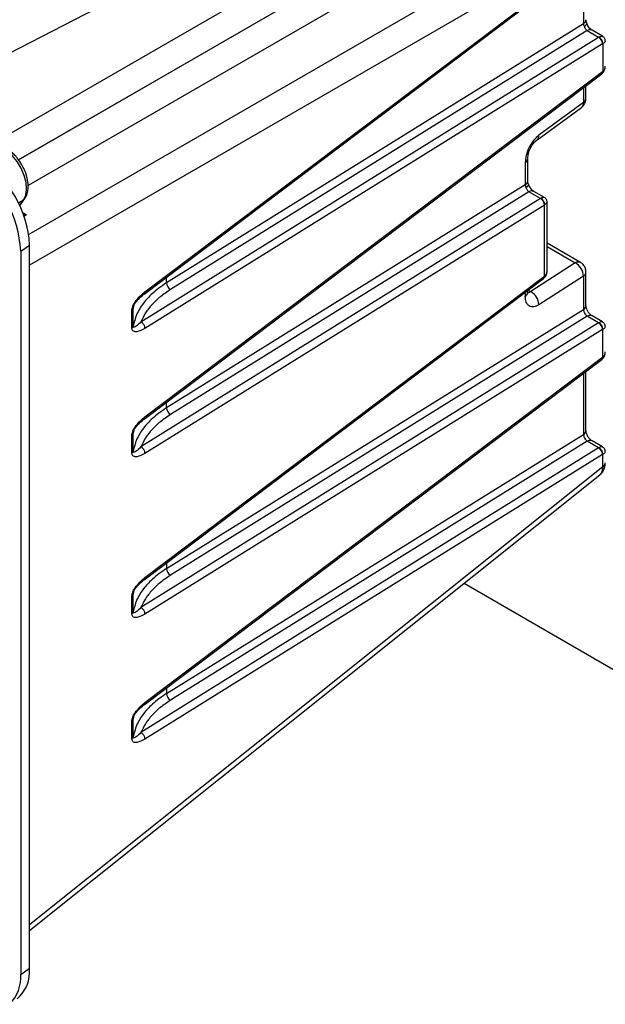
# Model space of a CAD drawing. Header units: inches. Extents: x 0.4 to 16.8, y 0 to 10.8.
# Tile 73 of 102: x 14.618 to 14.969, y 7.13 to 7.721. Entities that reach past the tile are written whole.
import ezdxf

# ---------------------------------------------------------------- set-up
doc = ezdxf.new("R2010")
doc.units = ezdxf.units.IN
doc.header["$MEASUREMENT"] = 0

msp = doc.modelspace()

# ---------------------------------------------------------------- linework, layer by layer
at = {"color": 7, "linetype": 'Continuous'}
for p, q in [((14.5913, 7.64063), (14.91808, 7.82927)), ((14.61724, 7.63693), (14.92617, 7.81526)), ((14.92617, 7.81519), (14.61728, 7.63688)), ((14.93426, 7.80118), (14.62298, 7.62149)), ((14.95984, 7.78641), (14.62335, 7.59217)), ((14.96793, 7.7724), (14.62383, 7.57377)), ((14.69315, 7.55771), (14.96785, 7.76492)), ((14.69261, 7.55631), (14.96732, 7.76352)), ((14.95633, 7.75523), (14.95633, 7.71861)), ((14.70636, 7.74963), (14.54388, 7.66603)), ((14.95633, 7.71861), (14.70616, 7.56309)), ((14.9585, 7.71451), (14.70855, 7.55912)), ((14.9585, 7.71451), (14.96546, 7.71049)), ((14.96781, 7.71108), (14.96154, 7.7147)), ((14.69075, 7.53971), (14.96546, 7.71049)), ((14.96785, 7.70652), (14.69315, 7.53575)), ((14.96562, 7.71057), (14.96546, 7.71049)), ((14.96785, 7.70652), (14.96793, 7.70657)), ((14.96793, 7.70657), (14.96793, 7.68997)), ((14.69261, 7.48129), (14.96732, 7.68851)), ((14.69315, 7.4827), (14.96785, 7.68991)), ((14.96732, 7.68851), (14.96746, 7.68862)), ((14.96793, 7.68997), (14.96785, 7.68991)), ((14.95633, 7.68022), (14.95633, 7.67129)), ((14.95786, 7.67373), (14.95786, 7.68138)), ((14.95633, 7.67129), (14.92957, 7.6517)), ((14.92842, 7.64884), (14.95518, 7.66843)), ((14.9214, 7.63537), (14.9214, 7.62188)), ((14.92293, 7.62432), (14.92293, 7.63781)), ((14.9214, 7.62188), (14.70616, 7.48808)), ((14.92357, 7.61778), (14.70855, 7.48411)), ((14.93053, 7.61376), (14.92357, 7.61778)), ((14.93288, 7.61435), (14.92661, 7.61797)), ((14.61724, 7.61104), (14.62025, 7.61285)), ((14.61795, 7.60958), (14.62025, 7.61285)), ((14.61804, 7.60939), (14.62088, 7.61344)), ((14.93053, 7.61376), (14.69075, 7.4647)), ((14.93069, 7.61385), (14.93053, 7.61376)), ((14.93453, 7.5704), (14.93453, 7.61149)), ((14.62207, 7.60388), (14.61985, 7.60516)), ((14.93292, 7.6098), (14.69315, 7.46074)), ((14.93292, 7.6098), (14.933, 7.60984)), ((14.933, 7.56718), (14.933, 7.60984)), ((14.62002, 7.60373), (14.62207, 7.60388)), ((14.62062, 7.60308), (14.62207, 7.60388)), ((14.61854, 7.58212), (14.62383, 7.58576)), ((14.61854, 7.58212), (14.61854, 7.14813)), ((14.62383, 7.15177), (14.62383, 7.58576)), ((14.95458, 7.5753), (14.93453, 7.58687)), ((14.93453, 7.58484), (14.95146, 7.57506)), ((14.95146, 7.57506), (14.92471, 7.55784)), ((14.95786, 7.54959), (14.95786, 7.56962)), ((14.69261, 7.38485), (14.93239, 7.56572)), ((14.69315, 7.38625), (14.93292, 7.56712)), ((14.70616, 7.56309), (14.70616, 7.56653)), ((14.95633, 7.56718), (14.92957, 7.54996)), ((14.93239, 7.56572), (14.93253, 7.56583)), ((14.933, 7.56718), (14.93292, 7.56712)), ((14.95633, 7.56718), (14.95633, 7.54715)), ((14.92293, 7.55748), (14.92293, 7.55859)), ((14.92314, 7.55874), (14.92471, 7.55784)), ((14.69261, 7.55631), (14.69253, 7.55625)), ((14.9214, 7.55743), (14.9214, 7.55504)), ((14.68533, 7.53608), (14.68533, 7.54663)), ((14.68634, 7.54894), (14.68609, 7.54768)), ((14.68609, 7.53713), (14.68609, 7.54768)), ((14.70616, 7.39163), (14.95633, 7.54715)), ((14.9585, 7.54305), (14.70855, 7.38767)), ((14.96546, 7.53903), (14.9585, 7.54305)), ((14.96781, 7.53963), (14.96154, 7.54325)), ((14.96546, 7.53903), (14.69075, 7.36826)), ((14.96785, 7.53507), (14.69315, 7.3643)), ((14.96562, 7.53912), (14.96546, 7.53903)), ((14.96785, 7.53507), (14.96793, 7.53512)), ((14.96793, 7.51852), (14.96793, 7.53512)), ((14.69261, 7.30984), (14.96732, 7.51706)), ((14.69315, 7.31124), (14.96785, 7.51846)), ((14.96732, 7.51706), (14.96746, 7.51717)), ((14.96793, 7.51852), (14.96785, 7.51846)), ((14.95633, 7.50877), (14.95633, 7.47214)), ((14.95786, 7.47458), (14.95786, 7.50993)), ((14.70616, 7.48808), (14.70616, 7.49152)), ((14.69261, 7.48129), (14.69253, 7.48124)), ((14.68533, 7.46107), (14.68533, 7.47162)), ((14.68634, 7.47393), (14.68609, 7.47267)), ((14.68609, 7.46212), (14.68609, 7.47267)), ((14.70616, 7.31662), (14.95633, 7.47214)), ((14.96546, 7.46402), (14.69075, 7.29325)), ((14.9585, 7.46804), (14.70855, 7.31266)), ((14.96546, 7.46402), (14.9585, 7.46804)), ((14.96781, 7.46461), (14.96154, 7.46824)), ((14.96562, 7.46411), (14.96546, 7.46402)), ((14.96785, 7.46006), (14.69315, 7.28929)), ((14.96785, 7.46006), (14.96793, 7.4601)), ((14.96793, 7.45268), (14.96793, 7.4601)), ((14.96793, 7.45268), (14.62383, 7.17785)), ((14.62383, 7.17444), (14.96619, 7.44788)), ((14.70616, 7.39507), (14.70616, 7.39163)), ((14.69261, 7.38485), (14.69253, 7.3848)), ((14.88473, 7.38282), (14.99846, 7.31717)), ((14.68533, 7.36462), (14.68533, 7.37518)), ((14.68634, 7.37749), (14.68609, 7.37623)), ((14.68609, 7.36568), (14.68609, 7.37623)), ((14.70616, 7.32006), (14.70616, 7.31662)), ((14.69261, 7.30984), (14.69253, 7.30979)), ((14.68533, 7.28961), (14.68533, 7.30017)), ((14.68634, 7.30248), (14.68609, 7.30122)), ((14.68609, 7.29067), (14.68609, 7.30122)), ((14.61854, 7.14813), (14.62383, 7.15177))]:
    msp.add_line(p, q, dxfattribs=at)
at = {"color": 7, "linetype": 'Continuous', "flags": 128}
for points in [[(14.62025, 7.61285), (14.62156, 7.61567), (14.62209, 7.6192), (14.6218, 7.62324), (14.6207, 7.62754), (14.61887, 7.63185), (14.61641, 7.63592), (14.61347, 7.6395), (14.61022, 7.64238), (14.60686, 7.64439), (14.60358, 7.64541), (14.60059, 7.64537), (14.59867, 7.64468)], [(14.92179, 7.62036), (14.92248, 7.62082), (14.923, 7.62125), (14.92334, 7.62162), (14.92347, 7.62193), (14.92345, 7.62206)], [(14.62088, 7.61344), (14.62065, 7.61317), (14.62025, 7.61285)]]:
    msp.add_lwpolyline(points, dxfattribs=at)
at = {"color": 7, "linetype": 'Continuous'}
for centre, radius, start, end in [((14.95482, 7.72126), 0.00305, 299.64542, 355.89309), ((14.95586, 7.71959), 0.00265, 288.92355, 342.44749), ((14.96019, 7.71185), 0.00315, 64.71696, 122.51678), ((14.96332, 7.70649), 0.00453, 0.39233, 61.8362), ((14.9635, 7.70668), 0.00443, 358.54793, 61.45207), ((14.96628, 7.68971), 0.00159, 310.77315, 7.26617), ((14.96645, 7.68973), 0.0015, 312.7091, 9.30161), ((14.95308, 7.67094), 0.00326, 309.89423, 6.28154), ((14.95482, 7.67395), 0.00305, 299.64542, 355.89309), ((14.92634, 7.65134), 0.00325, 309.34188, 6.32025), ((14.55995, 7.58299), 0.06394, 2.4763, 57.5237), ((14.91989, 7.63803), 0.00306, 299.65839, 355.72003), ((14.55356, 7.57931), 0.06504, 2.4764, 57.5236), ((14.91989, 7.62453), 0.00305, 299.64542, 355.89309), ((14.92526, 7.61513), 0.00315, 64.71696, 122.51678), ((14.92839, 7.60977), 0.00453, 0.39233, 61.8362), ((14.92857, 7.60995), 0.00443, 358.54793, 61.45207), ((14.95323, 7.5724), 0.0032, 65.08791, 123.56631), ((14.94716, 7.56697), 0.00917, 1.33293, 62.02493), ((14.95482, 7.56984), 0.00305, 299.64467, 355.90309), ((14.93135, 7.56692), 0.00159, 310.77315, 7.26617), ((14.93152, 7.56694), 0.0015, 312.7091, 9.30161), ((14.69157, 7.55751), 0.00159, 310.77315, 7.26617), ((14.71069, 7.56312), 0.00453, 180.39233, 241.8362), ((14.91989, 7.5577), 0.00305, 299.64542, 355.89309), ((14.9204, 7.54974), 0.00917, 1.33293, 62.02493), ((14.68449, 7.54803), 0.00163, 300.98351, 347.65827), ((14.95482, 7.54981), 0.00305, 299.64542, 355.89309), ((14.96019, 7.5404), 0.00315, 64.71696, 122.51678), ((14.68449, 7.53748), 0.00163, 300.98351, 347.65827), ((14.68862, 7.53572), 0.00453, 0.39233, 61.8362), ((14.96332, 7.53504), 0.00453, 0.39233, 61.8362), ((14.9635, 7.53523), 0.00443, 358.54793, 61.45207), ((14.96628, 7.51826), 0.00159, 310.77315, 7.26617), ((14.96645, 7.51827), 0.0015, 312.7091, 9.30161), ((14.71069, 7.48811), 0.00453, 180.39233, 241.8362), ((14.69157, 7.4825), 0.00159, 310.77315, 7.26617), ((14.68449, 7.47302), 0.00163, 300.98351, 347.65827), ((14.95482, 7.4748), 0.00305, 299.64542, 355.89309), ((14.68862, 7.46071), 0.00453, 0.39233, 61.8362), ((14.96019, 7.46539), 0.00315, 64.71696, 122.51678), ((14.96332, 7.46003), 0.00453, 0.39233, 61.8362), ((14.9635, 7.46022), 0.00443, 358.54793, 61.45207), ((14.68449, 7.46247), 0.00163, 300.98351, 347.65827), ((14.96642, 7.45533), 0.00305, 299.64542, 355.89309), ((14.69157, 7.38605), 0.00159, 310.77315, 7.26617), ((14.71069, 7.39166), 0.00453, 180.39233, 241.8362), ((14.68449, 7.37658), 0.00163, 300.98351, 347.65827), ((14.68449, 7.36602), 0.00163, 300.98351, 347.65827), ((14.68862, 7.36426), 0.00453, 0.39233, 61.8362), ((14.71069, 7.31665), 0.00453, 180.39233, 241.8362), ((14.69157, 7.31104), 0.00159, 310.77315, 7.26617), ((14.68449, 7.30157), 0.00163, 300.98351, 347.65827), ((14.68862, 7.28925), 0.00453, 0.39233, 61.8362), ((14.68449, 7.29101), 0.00163, 300.98351, 347.65827), ((14.60232, 7.14981), 0.0216, 310.77643, 5.20717), ((14.59567, 7.14641), 0.02293, 314.83588, 4.28541)]:
    msp.add_arc(centre, radius, start, end, dxfattribs=at)
for points, knots in [([(14.95633, 7.71861), (14.95636, 7.71836), (14.95642, 7.71789), (14.95662, 7.71735), (14.95672, 7.71708)], [0, 0, 0, 0, 0.507704, 1, 1, 1, 1]), ([(14.95672, 7.71708), (14.95683, 7.71683), (14.95705, 7.71631), (14.95749, 7.7156), (14.95798, 7.71496), (14.95832, 7.71466), (14.9585, 7.71451)], [0, 0, 0, 0, 0.244189, 0.495359, 0.735734, 1, 1, 1, 1]), ([(14.95838, 7.71879), (14.95822, 7.71923), (14.95792, 7.72008), (14.95788, 7.72073), (14.95786, 7.72104)], [0, 0, 0, 0, 0.513919, 1, 1, 1, 1]), ([(14.96153, 7.7147), (14.96126, 7.71489), (14.96069, 7.71527), (14.95982, 7.71622), (14.959, 7.71741), (14.95859, 7.71833), (14.95838, 7.71879)], [0, 0, 0, 0, 0.239463, 0.485948, 0.739398, 1, 1, 1, 1]), ([(14.96562, 7.71057), (14.96612, 7.7108), (14.96714, 7.71127), (14.96759, 7.71111), (14.96782, 7.71103)], [0, 0, 0, 0, 0.4945065, 1, 1, 1, 1]), ([(14.96946, 7.70823), (14.96944, 7.70851), (14.9694, 7.70908), (14.96905, 7.70989), (14.96853, 7.71059), (14.96805, 7.71091), (14.96782, 7.71107)], [0, 0, 0, 0, 0.2456481, 0.4999776, 0.7543189, 1, 1, 1, 1]), ([(14.96943, 7.70824), (14.96938, 7.70801), (14.9693, 7.70754), (14.96838, 7.70689), (14.96793, 7.70657)], [0, 0, 0, 0, 0.5055412, 1, 1, 1, 1]), ([(14.96746, 7.68862), (14.96781, 7.68895), (14.96848, 7.68959), (14.96928, 7.69116), (14.96939, 7.69239), (14.96946, 7.69318)], [0, 0, 0, 0, 0.277887, 0.536768, 1, 1, 1, 1]), ([(14.96793, 7.68997), (14.96838, 7.69041), (14.96929, 7.69128), (14.96937, 7.69256), (14.96941, 7.6932)], [0, 0, 0, 0, 0.503823, 1, 1, 1, 1]), ([(14.95514, 7.66847), (14.9554, 7.66865), (14.95615, 7.66916), (14.95665, 7.66994), (14.95698, 7.67045)], [0, 0, 0, 0, 0.3373711, 1, 1, 1, 1]), ([(14.95698, 7.67045), (14.95733, 7.67121), (14.95782, 7.67226), (14.95784, 7.67341), (14.95785, 7.67373)], [0, 0, 0, 0, 0.722031, 1, 1, 1, 1]), ([(14.92957, 7.6517), (14.92853, 7.6508), (14.92637, 7.64892), (14.92363, 7.64453), (14.92175, 7.63968), (14.92151, 7.63677), (14.9214, 7.63537)], [0, 0, 0, 0, 0.24098, 0.500613, 0.759863, 1, 1, 1, 1]), ([(14.92293, 7.6378), (14.92302, 7.63879), (14.92318, 7.64076), (14.92445, 7.64401), (14.92626, 7.64695), (14.9277, 7.64822), (14.92842, 7.64885)], [0, 0, 0, 0, 0.249844, 0.500093, 0.750362, 1, 1, 1, 1]), ([(14.61922, 7.63402), (14.61841, 7.63529), (14.61728, 7.63708), (14.61532, 7.6394), (14.61356, 7.64117), (14.61135, 7.64294), (14.60897, 7.64437), (14.60643, 7.64539), (14.60379, 7.64586), (14.60122, 7.64576), (14.5997, 7.6451), (14.59898, 7.64478)], [0, 0, 0, 0, 0.156124, 0.219265, 0.322709, 0.427926, 0.539203, 0.654088, 0.771808, 0.892366, 1, 1, 1, 1]), ([(14.62081, 7.6135), (14.62118, 7.61403), (14.62212, 7.61535), (14.62282, 7.61796), (14.62312, 7.62113), (14.62283, 7.62425), (14.62219, 7.6271), (14.62132, 7.62972), (14.62033, 7.63201), (14.61953, 7.63346), (14.61922, 7.63402)], [0, 0, 0, 0, 0.1033436, 0.2627003, 0.4126798, 0.5712073, 0.6913373, 0.7954368, 0.9219402, 1, 1, 1, 1]), ([(14.92345, 7.62207), (14.92329, 7.62251), (14.92299, 7.62336), (14.92295, 7.624), (14.92293, 7.62431)], [0, 0, 0, 0, 0.513919, 1, 1, 1, 1]), ([(14.9214, 7.62188), (14.92143, 7.62164), (14.92149, 7.62116), (14.92169, 7.62062), (14.92179, 7.62036)], [0, 0, 0, 0, 0.5077043, 1, 1, 1, 1]), ([(14.92179, 7.62036), (14.9219, 7.6201), (14.92212, 7.61959), (14.92256, 7.61888), (14.92305, 7.61824), (14.92339, 7.61794), (14.92357, 7.61778)], [0, 0, 0, 0, 0.244189, 0.495359, 0.735734, 1, 1, 1, 1]), ([(14.9266, 7.61797), (14.92633, 7.61816), (14.92576, 7.61854), (14.92489, 7.61949), (14.92407, 7.62068), (14.92366, 7.6216), (14.92345, 7.62207)], [0, 0, 0, 0, 0.2394628, 0.4859479, 0.7393981, 1, 1, 1, 1]), ([(14.93289, 7.61431), (14.93266, 7.61439), (14.93221, 7.61455), (14.93119, 7.61408), (14.93069, 7.61385)], [0, 0, 0, 0, 0.505494, 1, 1, 1, 1]), ([(14.93453, 7.6115), (14.93451, 7.61178), (14.93447, 7.61236), (14.93412, 7.61316), (14.9336, 7.61386), (14.93312, 7.61419), (14.93289, 7.61434)], [0, 0, 0, 0, 0.245648, 0.499978, 0.754319, 1, 1, 1, 1]), ([(14.9345, 7.61152), (14.93445, 7.61128), (14.93437, 7.61081), (14.93345, 7.61016), (14.933, 7.60984)], [0, 0, 0, 0, 0.505541, 1, 1, 1, 1]), ([(14.62207, 7.60388), (14.62128, 7.60404), (14.62048, 7.6042), (14.61973, 7.60456), (14.61972, 7.60456)], [0, 0, 0, 0, 0.9827867, 1, 1, 1, 1]), ([(14.95785, 7.56962), (14.95785, 7.56968), (14.9579, 7.5704), (14.95758, 7.57184), (14.95655, 7.5737), (14.95543, 7.57494), (14.95463, 7.57524), (14.95456, 7.57527)], [0, 0, 0, 0, 0.029851, 0.312734, 0.626169, 0.966338, 1, 1, 1, 1]), ([(14.93253, 7.56583), (14.93288, 7.56617), (14.93355, 7.56681), (14.93435, 7.56837), (14.93446, 7.5696), (14.93453, 7.57039)], [0, 0, 0, 0, 0.277887, 0.536768, 1, 1, 1, 1]), ([(14.933, 7.56718), (14.93345, 7.56762), (14.93436, 7.56849), (14.93444, 7.56977), (14.93448, 7.57041)], [0, 0, 0, 0, 0.503823, 1, 1, 1, 1]), ([(14.68533, 7.54663), (14.68535, 7.54689), (14.68538, 7.54743), (14.68568, 7.54862), (14.68657, 7.55069), (14.68908, 7.55431), (14.69152, 7.55635), (14.69315, 7.55771)], [0, 0, 0, 0, 0.061616, 0.12581, 0.251482, 0.501132, 1, 1, 1, 1]), ([(14.70616, 7.56309), (14.70456, 7.56203), (14.70151, 7.56002), (14.69775, 7.55688), (14.69475, 7.55393), (14.69122, 7.54974), (14.68779, 7.54422), (14.68664, 7.53942), (14.68609, 7.53713)], [0, 0, 0, 0, 0.144597, 0.276171, 0.394722, 0.500247, 0.76062, 1, 1, 1, 1]), ([(14.70855, 7.55912), (14.70645, 7.55771), (14.70223, 7.55489), (14.69726, 7.55013), (14.69324, 7.54508), (14.69158, 7.5415), (14.69075, 7.53971)], [0, 0, 0, 0, 0.250044, 0.50005, 0.750009, 1, 1, 1, 1]), ([(14.92471, 7.55784), (14.92422, 7.55751), (14.92353, 7.55703), (14.92299, 7.55717), (14.92283, 7.55721)], [0, 0, 0, 0, 0.698143, 1, 1, 1, 1]), ([(14.68631, 7.54886), (14.68644, 7.54919), (14.68703, 7.55072), (14.68905, 7.55344), (14.69124, 7.55521), (14.69256, 7.55627)], [0, 0, 0, 0, 0.0999433, 0.4581104, 1, 1, 1, 1]), ([(14.92957, 7.54996), (14.92853, 7.54943), (14.92637, 7.54834), (14.92363, 7.54895), (14.92175, 7.55122), (14.92151, 7.5538), (14.9214, 7.55504)], [0, 0, 0, 0, 0.2409797, 0.5006133, 0.7598631, 1, 1, 1, 1]), ([(14.68609, 7.54768), (14.6861, 7.54783), (14.68612, 7.54814), (14.68621, 7.54848), (14.68625, 7.54866)], [0, 0, 0, 0, 0.474693, 1, 1, 1, 1]), ([(14.95633, 7.54715), (14.95635, 7.54698), (14.95639, 7.54663), (14.95655, 7.54606), (14.95677, 7.54547), (14.95713, 7.54472), (14.95759, 7.54401), (14.95809, 7.54341), (14.95836, 7.54317), (14.9585, 7.54305)], [0, 0, 0, 0, 0.126736, 0.251558, 0.37487, 0.497092, 0.73375, 0.86319, 1, 1, 1, 1]), ([(14.96153, 7.54325), (14.9613, 7.5434), (14.96083, 7.5437), (14.96014, 7.54436), (14.9595, 7.54512), (14.95893, 7.54598), (14.95847, 7.5469), (14.95812, 7.54784), (14.9579, 7.54875), (14.95788, 7.54931), (14.95786, 7.54959)], [0, 0, 0, 0, 0.125316, 0.250703, 0.376073, 0.501301, 0.626347, 0.751167, 0.875724, 1, 1, 1, 1]), ([(14.96782, 7.53958), (14.96759, 7.53966), (14.96714, 7.53982), (14.96612, 7.53935), (14.96562, 7.53912)], [0, 0, 0, 0, 0.505494, 1, 1, 1, 1]), ([(14.69315, 7.53575), (14.69152, 7.53487), (14.68908, 7.53354), (14.68657, 7.53372), (14.68568, 7.53456), (14.68538, 7.53533), (14.68535, 7.53583), (14.68533, 7.53608)], [0, 0, 0, 0, 0.498346, 0.748463, 0.874158, 0.938313, 1, 1, 1, 1]), ([(14.69075, 7.53971), (14.68976, 7.53871), (14.68833, 7.53726), (14.68685, 7.5364), (14.68631, 7.53649), (14.68612, 7.53676), (14.6861, 7.53701), (14.68609, 7.53713)], [0, 0, 0, 0, 0.55893, 0.808186, 0.913722, 0.958952, 1, 1, 1, 1]), ([(14.96946, 7.53678), (14.96944, 7.53706), (14.9694, 7.53763), (14.96905, 7.53843), (14.96853, 7.53913), (14.96805, 7.53946), (14.96782, 7.53962)], [0, 0, 0, 0, 0.245648, 0.499978, 0.754319, 1, 1, 1, 1]), ([(14.96943, 7.53679), (14.96938, 7.53655), (14.9693, 7.53609), (14.96838, 7.53544), (14.96793, 7.53512)], [0, 0, 0, 0, 0.505541, 1, 1, 1, 1]), ([(14.96746, 7.51717), (14.96781, 7.5175), (14.96848, 7.51814), (14.96928, 7.51971), (14.96939, 7.52094), (14.96946, 7.52172)], [0, 0, 0, 0, 0.277887, 0.536768, 1, 1, 1, 1]), ([(14.96793, 7.51852), (14.96838, 7.51895), (14.96929, 7.51982), (14.96937, 7.52111), (14.96941, 7.52174)], [0, 0, 0, 0, 0.503823, 1, 1, 1, 1]), ([(14.70616, 7.48808), (14.70456, 7.48702), (14.70151, 7.48501), (14.69775, 7.48187), (14.69475, 7.47892), (14.69122, 7.47473), (14.68779, 7.46921), (14.68664, 7.46441), (14.68609, 7.46212)], [0, 0, 0, 0, 0.144597, 0.276171, 0.394722, 0.500247, 0.76062, 1, 1, 1, 1]), ([(14.68533, 7.47162), (14.68535, 7.47188), (14.68538, 7.47242), (14.68568, 7.47361), (14.68657, 7.47568), (14.68908, 7.4793), (14.69152, 7.48134), (14.69315, 7.4827)], [0, 0, 0, 0, 0.061616, 0.12581, 0.251482, 0.501132, 1, 1, 1, 1]), ([(14.68631, 7.47385), (14.68644, 7.47418), (14.68703, 7.47571), (14.68905, 7.47843), (14.69124, 7.4802), (14.69256, 7.48126)], [0, 0, 0, 0, 0.099943, 0.45811, 1, 1, 1, 1]), ([(14.70855, 7.48411), (14.70645, 7.4827), (14.70223, 7.47988), (14.69726, 7.47512), (14.69324, 7.47007), (14.69158, 7.46649), (14.69075, 7.4647)], [0, 0, 0, 0, 0.250044, 0.50005, 0.750009, 1, 1, 1, 1]), ([(14.68609, 7.47267), (14.6861, 7.47282), (14.68612, 7.47313), (14.68621, 7.47347), (14.68625, 7.47365)], [0, 0, 0, 0, 0.474693, 1, 1, 1, 1]), ([(14.95633, 7.47214), (14.95635, 7.47197), (14.95639, 7.47162), (14.95655, 7.47105), (14.95677, 7.47046), (14.95713, 7.46971), (14.95759, 7.469), (14.95809, 7.4684), (14.95836, 7.46816), (14.9585, 7.46804)], [0, 0, 0, 0, 0.126736, 0.251558, 0.37487, 0.497092, 0.73375, 0.86319, 1, 1, 1, 1]), ([(14.96153, 7.46824), (14.9613, 7.46839), (14.96083, 7.46869), (14.96014, 7.46934), (14.9595, 7.47011), (14.95893, 7.47097), (14.95847, 7.47189), (14.95812, 7.47283), (14.9579, 7.47374), (14.95788, 7.4743), (14.95786, 7.47458)], [0, 0, 0, 0, 0.125316, 0.250703, 0.376073, 0.501301, 0.626347, 0.751167, 0.875724, 1, 1, 1, 1]), ([(14.69075, 7.4647), (14.68976, 7.4637), (14.68833, 7.46225), (14.68685, 7.46139), (14.68631, 7.46148), (14.68612, 7.46175), (14.6861, 7.462), (14.68609, 7.46212)], [0, 0, 0, 0, 0.55893, 0.8081862, 0.9137219, 0.9589521, 1, 1, 1, 1]), ([(14.96782, 7.46457), (14.96759, 7.46465), (14.96714, 7.46481), (14.96612, 7.46434), (14.96562, 7.46411)], [0, 0, 0, 0, 0.505494, 1, 1, 1, 1]), ([(14.96946, 7.46176), (14.96944, 7.46205), (14.9694, 7.46262), (14.96905, 7.46342), (14.96853, 7.46412), (14.96805, 7.46445), (14.96782, 7.46461)], [0, 0, 0, 0, 0.2456481, 0.4999776, 0.7543189, 1, 1, 1, 1]), ([(14.69315, 7.46074), (14.69152, 7.45986), (14.68908, 7.45853), (14.68657, 7.45871), (14.68568, 7.45955), (14.68538, 7.46032), (14.68535, 7.46082), (14.68533, 7.46107)], [0, 0, 0, 0, 0.498346, 0.748463, 0.874158, 0.938313, 1, 1, 1, 1]), ([(14.96943, 7.46178), (14.96938, 7.46154), (14.9693, 7.46108), (14.96838, 7.46043), (14.96793, 7.4601)], [0, 0, 0, 0, 0.5055412, 1, 1, 1, 1]), ([(14.96609, 7.44799), (14.96658, 7.44843), (14.9674, 7.44915), (14.96789, 7.45091), (14.96791, 7.45208), (14.96793, 7.45268)], [0, 0, 0, 0, 0.421711, 0.707013, 1, 1, 1, 1]), ([(14.96619, 7.44788), (14.96668, 7.44833), (14.96765, 7.44923), (14.96867, 7.45103), (14.96934, 7.45302), (14.96942, 7.45442), (14.96946, 7.45511)], [0, 0, 0, 0, 0.257839, 0.512445, 0.76084, 1, 1, 1, 1]), ([(14.68533, 7.37518), (14.68535, 7.37544), (14.68538, 7.37598), (14.68568, 7.37717), (14.68657, 7.37923), (14.68908, 7.38286), (14.69152, 7.3849), (14.69315, 7.38625)], [0, 0, 0, 0, 0.061616, 0.12581, 0.251482, 0.501132, 1, 1, 1, 1]), ([(14.70616, 7.39163), (14.70456, 7.39058), (14.70151, 7.38857), (14.69775, 7.38543), (14.69475, 7.38247), (14.69122, 7.37828), (14.68779, 7.37276), (14.68664, 7.36797), (14.68609, 7.36568)], [0, 0, 0, 0, 0.144597, 0.276171, 0.394722, 0.500247, 0.76062, 1, 1, 1, 1]), ([(14.70855, 7.38767), (14.70645, 7.38626), (14.70223, 7.38344), (14.69726, 7.37868), (14.69324, 7.37363), (14.69158, 7.37005), (14.69075, 7.36826)], [0, 0, 0, 0, 0.250044, 0.50005, 0.750009, 1, 1, 1, 1]), ([(14.68631, 7.37741), (14.68644, 7.37774), (14.68703, 7.37927), (14.68905, 7.38198), (14.69124, 7.38375), (14.69256, 7.38482)], [0, 0, 0, 0, 0.099943, 0.45811, 1, 1, 1, 1]), ([(14.68609, 7.37623), (14.6861, 7.37638), (14.68612, 7.37669), (14.68621, 7.37703), (14.68625, 7.3772)], [0, 0, 0, 0, 0.474693, 1, 1, 1, 1]), ([(14.69315, 7.3643), (14.69152, 7.36341), (14.68908, 7.36209), (14.68657, 7.36226), (14.68568, 7.36311), (14.68538, 7.36388), (14.68535, 7.36438), (14.68533, 7.36462)], [0, 0, 0, 0, 0.498346, 0.748463, 0.874158, 0.938313, 1, 1, 1, 1]), ([(14.69075, 7.36826), (14.68976, 7.36726), (14.68833, 7.36581), (14.68685, 7.36495), (14.68631, 7.36503), (14.68612, 7.36531), (14.6861, 7.36556), (14.68609, 7.36568)], [0, 0, 0, 0, 0.55893, 0.808186, 0.913722, 0.958952, 1, 1, 1, 1]), ([(14.70616, 7.31662), (14.70456, 7.31557), (14.70151, 7.31356), (14.69775, 7.31042), (14.69475, 7.30746), (14.69122, 7.30327), (14.68779, 7.29775), (14.68664, 7.29296), (14.68609, 7.29067)], [0, 0, 0, 0, 0.144597, 0.276171, 0.394722, 0.500247, 0.76062, 1, 1, 1, 1]), ([(14.68533, 7.30017), (14.68535, 7.30043), (14.68538, 7.30097), (14.68568, 7.30216), (14.68657, 7.30422), (14.68908, 7.30785), (14.69152, 7.30989), (14.69315, 7.31124)], [0, 0, 0, 0, 0.061616, 0.12581, 0.251482, 0.501132, 1, 1, 1, 1]), ([(14.68631, 7.3024), (14.68644, 7.30273), (14.68703, 7.30426), (14.68905, 7.30697), (14.69124, 7.30874), (14.69256, 7.30981)], [0, 0, 0, 0, 0.099943, 0.45811, 1, 1, 1, 1]), ([(14.70855, 7.31266), (14.70645, 7.31125), (14.70223, 7.30843), (14.69726, 7.30367), (14.69324, 7.29862), (14.69158, 7.29504), (14.69075, 7.29325)], [0, 0, 0, 0, 0.250044, 0.50005, 0.750009, 1, 1, 1, 1]), ([(14.68609, 7.30122), (14.6861, 7.30137), (14.68612, 7.30168), (14.68621, 7.30202), (14.68625, 7.30219)], [0, 0, 0, 0, 0.474693, 1, 1, 1, 1]), ([(14.69075, 7.29325), (14.68976, 7.29225), (14.68833, 7.2908), (14.68685, 7.28994), (14.68631, 7.29002), (14.68612, 7.2903), (14.6861, 7.29055), (14.68609, 7.29067)], [0, 0, 0, 0, 0.55893, 0.808186, 0.913722, 0.958952, 1, 1, 1, 1]), ([(14.69315, 7.28929), (14.69152, 7.2884), (14.68908, 7.28708), (14.68657, 7.28725), (14.68568, 7.2881), (14.68538, 7.28887), (14.68535, 7.28937), (14.68533, 7.28961)], [0, 0, 0, 0, 0.498346, 0.748463, 0.874158, 0.938313, 1, 1, 1, 1])]:
    msp.add_open_spline(points, degree=3, knots=knots, dxfattribs=at)

doc.saveas('drawing.dxf')
